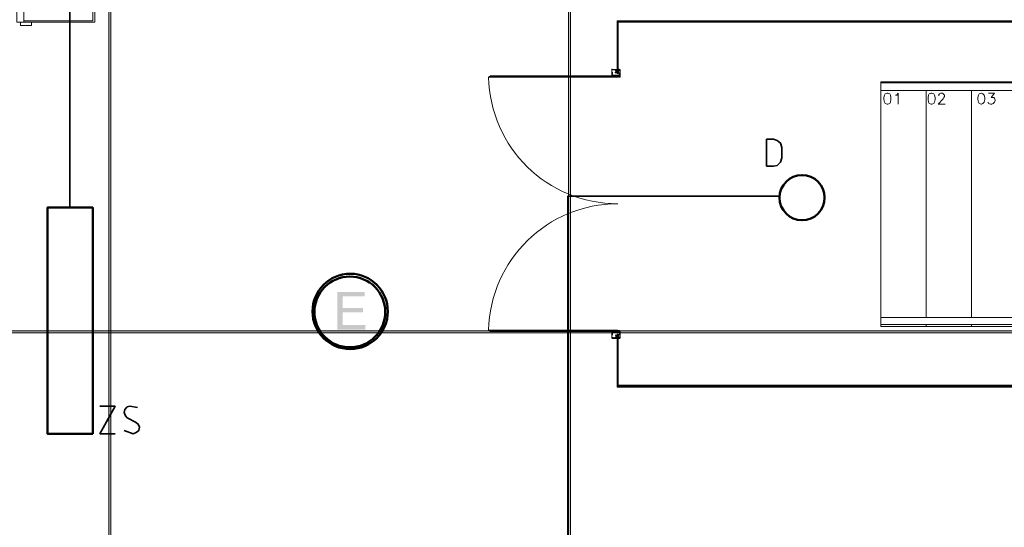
# Model space of a CAD drawing. Header units: millimetres. Extents: x 1.7 to 32.8, y 0.3 to 23.1.
# Tile 36 of 106: x 7.6 to 10.2, y 11.2 to 12.5. Entities that reach past the tile are written whole.
import ezdxf

# ---------------------------------------------------------------- set-up
doc = ezdxf.new("R2010")
doc.units = ezdxf.units.MM
doc.layers.add('PDF_Geometry', color=9, linetype='Continuous', true_color=0x808080)
doc.layers.add('PDF_Solid Fills', color=9, linetype='Continuous', true_color=0x808080)

msp = doc.modelspace()

# ---------------------------------------------------------------- hatches: boundary and pattern name
at = {"layer": 'PDF_Solid Fills', "transparency": 33554559}
for color, points in [(7, [(8.4858, 11.8263), (8.414, 11.8263), (8.414, 11.728), (8.4874, 11.728), (8.4874, 11.7396), (8.4276, 11.7396), (8.4276, 11.773), (8.4808, 11.773), (8.4808, 11.7846), (8.4276, 11.7846), (8.4276, 11.8146), (8.4858, 11.8146)]), (256, [(29.8551, 11.7213), (29.8551, 11.7246), (2.9827, 11.7246), (2.9827, 11.7196), (29.8551, 11.7196)])]:
    msp.add_hatch(color=color, dxfattribs=at).paths.add_polyline_path(points)

# ---------------------------------------------------------------- linework, layer by layer
at = {"layer": 'PDF_Geometry', "lineweight": 5}
for points in [[(7.8225, 22.921), (7.8225, 22.8592), (7.8175, 22.8592), (7.8175, 22.921), (7.8175, 0.2783), (7.8225, 0.2783)], [(9.0225, 22.921), (9.0225, 22.8592), (9.0173, 22.8592), (9.0173, 22.921), (9.0173, 0.2783), (9.0225, 0.2783)], [(29.8551, 11.7213), (29.8551, 11.7246), (2.9827, 11.7246), (2.9827, 11.7196), (29.8551, 11.7196)]]:
    msp.add_lwpolyline(points, close=True, dxfattribs=at)
at = {"layer": 'PDF_Geometry', "lineweight": 18}
for points in [[(16.4139, 16.0412), (16.6972, 16.0412), (16.6972, 14.8395), (15.1122, 14.8395), (15.1122, 12.8246), (14.0523, 12.8246), (8.8492, 12.8246), (7.7807, 12.8246), (7.7807, 12.5296), (7.5958, 12.5296), (7.5958, 12.5763), (7.7324, 12.5763), (7.7324, 13.0262), (7.7807, 13.0262), (7.7807, 12.9696)], [(7.5958, 12.5329), (7.7757, 12.5329), (7.7757, 12.8296), (8.8442, 12.8296), (8.8442, 12.9862), (8.3075, 12.9862), (8.3075, 14.6545), (10.1524, 14.6545)], [(9.1442, 12.5329), (9.1442, 12.4029), (9.1473, 12.4029), (9.1473, 12.5329), (9.1473, 12.5346)], [(11.494, 12.5329), (9.1491, 12.5329), (9.1473, 12.5313), (9.1491, 12.5329), (9.1473, 12.5296), (9.1491, 12.5313), (9.1491, 12.5296), (9.1491, 12.5329), (9.1473, 12.5329), (9.1473, 12.5296), (9.1491, 12.5296), (11.494, 12.5296), (11.494, 12.5329), (9.1442, 12.5329), (9.1442, 12.4079)], [(9.1458, 12.4029), (9.1458, 12.5329), (9.1458, 12.4029)], [(9.1473, 12.5329), (9.1491, 12.5313), (9.1473, 12.5329)], [(9.1473, 12.5313), (9.1491, 12.5296), (9.1473, 12.5313)], [(9.1473, 12.5296), (9.1473, 12.5313)], [(9.1491, 12.5329), (9.1491, 12.5346)], [(8.8108, 12.3863), (9.1458, 12.3863), (8.809, 12.3863), (8.8142, 12.3896), (9.1458, 12.3896), (9.1458, 12.3863)], [(9.1309, 12.4063), (9.1309, 12.4079)], [(9.1324, 12.4046), (9.1324, 12.4063), (9.1309, 12.4063), (9.1309, 12.4046), (9.1309, 12.3963), (9.1324, 12.3963), (9.1324, 12.3979), (9.1324, 12.3946), (9.1324, 12.3963), (9.1309, 12.3963), (9.1309, 12.3946), (9.1324, 12.3946), (9.1309, 12.3946), (9.1309, 12.3913), (9.1458, 12.3913), (9.1525, 12.3913), (9.1525, 12.3946), (9.1525, 12.3963), (9.1525, 12.3946)], [(9.1442, 12.3979), (9.1442, 12.3963), (9.1458, 12.3963), (9.1458, 12.3979), (9.1491, 12.3979), (9.1491, 12.3946), (9.1507, 12.3963), (9.1525, 12.3963), (9.1525, 12.4046), (9.1525, 12.4063), (9.1507, 12.4063), (9.1473, 12.4063), (9.1473, 12.4013), (9.1424, 12.4013), (9.1424, 12.4063), (9.1442, 12.4063), (9.1408, 12.4063), (9.1309, 12.4063), (9.1309, 12.3913), (9.1442, 12.3913), (9.1491, 12.3913)], [(9.1309, 12.3913), (9.1309, 12.3929)], [(9.1324, 12.3979), (9.1324, 12.3996)], [(9.1392, 12.4063), (9.134, 12.4063), (9.134, 12.4046)], [(9.1442, 12.3996), (9.1424, 12.3996), (9.1408, 12.4029), (9.1408, 12.3996), (9.1392, 12.3996), (9.1392, 12.3979), (9.1408, 12.3979), (9.1442, 12.3979), (9.1442, 12.3996), (9.1442, 12.3979), (9.1442, 12.3996), (9.1442, 12.4013), (9.1442, 12.4029), (9.1442, 12.4046), (9.1424, 12.4063)], [(9.1392, 12.4046), (9.1392, 12.4029)], [(9.1408, 12.4029), (9.1408, 12.4046)], [(9.1491, 12.4046), (9.1473, 12.3996), (9.1424, 12.3996), (9.1424, 12.4046)], [(9.1424, 12.3996), (9.1424, 12.4013)], [(9.1458, 12.4046), (9.1473, 12.4063), (9.1473, 12.4079)], [(9.1491, 12.4063), (9.1458, 12.4063)], [(9.1458, 12.3996), (9.1473, 12.3996)], [(9.1458, 12.3963), (9.1458, 12.3979)], [(9.1473, 12.4029), (9.1473, 12.4046)], [(9.1491, 12.3879), (9.1491, 12.3863), (9.1525, 12.3863), (9.1525, 12.4063), (9.1491, 12.4063), (9.1491, 12.4079)], [(9.1491, 12.3979), (9.1491, 12.3996), (9.1491, 12.4013)], [(9.1525, 12.3896), (9.1491, 12.3896), (9.1491, 12.3879), (9.1491, 12.3896)], [(9.1491, 12.3879), (9.1525, 12.3879), (9.1491, 12.3879)], [(9.1507, 12.4046), (9.1507, 12.4029)], [(9.1507, 12.3979), (9.1507, 12.3963)], [(9.1525, 12.3946), (9.1507, 12.3946), (9.1525, 12.3946)], [(9.1525, 12.3913), (9.1507, 12.3913)], [(9.8323, 12.3746), (9.8323, 12.3713), (11.0107, 12.3713)], [(10.7657, 11.7363), (9.8323, 11.7363), (9.8323, 12.3746), (11.0124, 12.3746)], [(9.9508, 12.3713), (9.9508, 12.3746)], [(10.0691, 12.3713), (10.0691, 12.3746)], [(10.7757, 11.7596), (9.8323, 11.7596), (9.8323, 12.3513), (11.004, 12.3513)], [(9.8707, 12.3396), (9.8741, 12.3396), (9.8775, 12.3446), (9.8775, 12.3163)], [(9.9508, 11.7596), (9.9508, 12.3513)], [(9.984, 12.3379), (9.984, 12.3413), (9.9858, 12.3429), (9.989, 12.3446), (9.9942, 12.3446), (9.9957, 12.3429), (9.9973, 12.3413), (9.9991, 12.3396), (9.9991, 12.3363), (9.9973, 12.3329), (9.9957, 12.3296), (9.9824, 12.3163), (10.0007, 12.3163)], [(10.0691, 11.7596), (10.0691, 12.3513)], [(10.114, 12.3446), (10.1291, 12.3446), (10.1208, 12.3329), (10.1273, 12.3329), (10.1291, 12.3313), (10.1307, 12.3263), (10.1307, 12.3246), (10.1291, 12.3213), (10.1258, 12.3179), (10.1224, 12.3163), (10.119, 12.3163), (10.114, 12.3179), (10.1124, 12.3196), (10.1124, 12.3213)], [(8.8124, 11.7246), (9.1458, 11.7246), (8.8108, 11.7246)], [(8.8142, 11.723), (9.1458, 11.723), (8.8124, 11.723)], [(9.1491, 11.7246), (9.1491, 11.723), (9.1525, 11.723), (9.1525, 11.7213), (9.1458, 11.7213), (9.1309, 11.7213), (9.1309, 11.7063), (9.1309, 11.7146), (9.1324, 11.7146)], [(9.1309, 11.7196), (9.1309, 11.7213), (9.1309, 11.723)], [(9.1324, 11.713), (9.1324, 11.7146), (9.1324, 11.713), (9.1324, 11.7163), (9.1309, 11.7163), (9.1324, 11.7163), (9.1324, 11.718), (9.1309, 11.718), (9.1309, 11.7196), (9.1442, 11.7196), (9.1491, 11.7196)], [(9.1491, 11.7263), (9.1491, 11.7246), (9.1473, 11.7246), (9.1473, 11.723), (9.1491, 11.723), (9.1491, 11.7246), (9.1507, 11.7246), (9.1507, 11.7263), (9.1507, 11.7246), (9.1507, 11.723), (9.1491, 11.723), (9.1525, 11.723), (9.1525, 11.7246), (9.1491, 11.7246), (9.1525, 11.7246), (9.1525, 11.7063), (9.1525, 11.7146), (9.1507, 11.7146), (9.1507, 11.713)], [(9.1507, 11.723), (9.1507, 11.7246), (9.1507, 11.7263)], [(9.1525, 11.7196), (9.1507, 11.7196)], [(10.7674, 11.7413), (9.8323, 11.7413), (9.8323, 11.7363)], [(9.9508, 11.7363), (9.9508, 11.7413)], [(10.0691, 11.7363), (10.0691, 11.7413)], [(9.1309, 11.708), (9.1309, 11.7063), (9.1324, 11.7063), (9.1324, 11.708), (9.1324, 11.7063)], [(9.1442, 11.7046), (9.1408, 11.7046), (9.1309, 11.7046)], [(9.1392, 11.708), (9.1392, 11.7063), (9.134, 11.7063), (9.134, 11.708)], [(9.1408, 11.713), (9.1392, 11.713), (9.1408, 11.713)], [(9.1507, 11.7163), (9.1491, 11.7163), (9.1491, 11.713), (9.1458, 11.713), (9.1458, 11.7146), (9.1458, 11.7163), (9.1442, 11.7163), (9.1442, 11.7146), (9.1442, 11.7163), (9.1442, 11.7146), (9.1442, 11.713), (9.1424, 11.713), (9.1408, 11.708), (9.1408, 11.7096)], [(9.1442, 11.7113), (9.1442, 11.713), (9.1408, 11.713), (9.1408, 11.7096), (9.1408, 11.7113)], [(9.1408, 11.7063), (9.1408, 11.708)], [(9.1424, 11.713), (9.1424, 11.7146)], [(9.1491, 11.7113), (9.1491, 11.7096), (9.1491, 11.708), (9.1491, 11.7063), (9.1473, 11.7113), (9.1424, 11.7113), (9.1424, 11.7063), (9.1424, 11.7113), (9.1473, 11.7113), (9.1473, 11.7063)], [(9.1424, 11.7063), (9.1442, 11.7063), (9.1424, 11.7063)], [(9.1442, 11.578), (9.1442, 11.7096), (9.1473, 11.7096), (9.1473, 11.708), (9.1473, 11.7063), (9.1458, 11.7063), (9.1491, 11.7063)], [(9.1473, 11.578), (9.1473, 11.5796), (9.1491, 11.578), (9.1473, 11.5813), (9.1491, 11.5796), (9.1473, 11.583), (9.1473, 11.5813), (9.1491, 11.583), (11.494, 11.583), (11.494, 11.578), (9.1442, 11.578), (9.1442, 11.703)], [(9.1458, 11.713), (9.1473, 11.713)], [(9.1458, 11.7096), (9.1458, 11.578), (9.1458, 11.7096)], [(9.1507, 11.7046), (9.1473, 11.7046)], [(9.1525, 11.7046), (9.1491, 11.7046)], [(9.1525, 11.7063), (9.1507, 11.7063), (9.1507, 11.708)], [(9.1473, 11.5796), (9.1491, 11.5813), (9.1473, 11.578), (9.1491, 11.5796), (9.1491, 11.578)], [(9.1491, 11.5813), (9.1491, 11.583), (9.1491, 11.5813)], [(11.494, 11.5813), (9.1491, 11.5813)], [(11.494, 11.5796), (9.1491, 11.5796), (11.494, 11.5796)]]:
    msp.add_lwpolyline(points, dxfattribs=at)
at = {"layer": 'PDF_Geometry', "color": 7, "lineweight": 35}
for points in [[(7.7159, 12.7079), (7.7159, 12.0463)], [(9.0157, 10.8013), (9.0157, 12.0763), (9.5674, 12.0763)], [(7.7942, 11.528), (7.8342, 11.528), (7.7942, 11.4563), (7.8342, 11.4563)], [(7.8924, 11.5246), (7.8726, 11.528), (7.8658, 11.5263), (7.8592, 11.5196), (7.8574, 11.5113), (7.8608, 11.503), (7.8658, 11.498), (7.8875, 11.4863), (7.8942, 11.4813), (7.8974, 11.473), (7.8958, 11.4646), (7.889, 11.4596), (7.8809, 11.4563), (7.8574, 11.4646)]]:
    msp.add_lwpolyline(points, dxfattribs=at)
at = {"layer": 'PDF_Geometry', "lineweight": 18}
for points in [[(7.5825, 12.5763), (7.5825, 12.5579), (7.5776, 12.5579), (7.5776, 12.5296), (7.5958, 12.5296), (7.5958, 12.5763)], [(7.6157, 12.5296), (7.6157, 12.5213), (7.5891, 12.5213), (7.5875, 12.5213), (7.5875, 12.5229), (7.5875, 12.5296)], [(9.1442, 12.4029), (9.1442, 12.5329)], [(9.1458, 12.4029), (9.1458, 12.5329)], [(9.1491, 12.5313), (11.494, 12.5313)], [(8.8124, 12.3879), (9.1458, 12.3879)], [(9.1408, 12.4063), (9.1408, 12.4046), (9.1408, 12.4063), (9.1408, 12.4029), (9.1408, 12.4046)], [(9.1507, 12.3896), (9.1507, 12.3879), (9.1491, 12.3879), (9.1473, 12.3879), (9.1507, 12.3879)], [(9.1491, 12.3879), (9.1473, 12.3879), (9.1491, 12.3863)], [(9.1491, 12.4063), (9.1491, 12.4046), (9.1491, 12.4063), (9.1491, 12.4029), (9.1491, 12.4046)], [(9.1525, 12.3879), (9.1507, 12.3879)], [(9.849, 12.3446), (9.8441, 12.3429), (9.8425, 12.3396), (9.8407, 12.3329), (9.8407, 12.3279), (9.8425, 12.3213), (9.8441, 12.3179), (9.849, 12.3163), (9.8508, 12.3163), (9.8558, 12.3179), (9.8574, 12.3213), (9.859, 12.3279), (9.859, 12.3329), (9.8574, 12.3396), (9.8558, 12.3429), (9.8508, 12.3446)], [(9.9641, 12.3446), (9.959, 12.3429), (9.9574, 12.3396), (9.9558, 12.3329), (9.9558, 12.3279), (9.9574, 12.3213), (9.959, 12.3179), (9.9641, 12.3163), (9.9657, 12.3163), (9.9707, 12.3179), (9.9725, 12.3213), (9.9741, 12.3279), (9.9741, 12.3329), (9.9725, 12.3396), (9.9707, 12.3429), (9.9657, 12.3446)], [(10.0942, 12.3446), (10.089, 12.3429), (10.0874, 12.3396), (10.0858, 12.3329), (10.0858, 12.3279), (10.0874, 12.3213), (10.089, 12.3179), (10.0942, 12.3163), (10.0957, 12.3163), (10.0991, 12.3179), (10.1025, 12.3213), (10.1041, 12.3279), (10.1041, 12.3329), (10.1025, 12.3396), (10.0991, 12.3429), (10.0957, 12.3446)], [(9.1491, 11.723), (9.1491, 11.7246), (9.1473, 11.7246), (9.1473, 11.723)], [(9.1525, 11.7246), (9.1507, 11.723), (9.1507, 11.7246)], [(9.1525, 11.7196), (9.1525, 11.718)], [(9.1442, 11.7096), (9.1442, 11.578), (9.1442, 11.708)], [(9.1458, 11.7163), (9.1458, 11.7146)], [(9.1458, 11.7096), (9.1458, 11.578)], [(9.1473, 11.578), (9.1473, 11.708)], [(9.1525, 11.718), (9.1525, 11.7163), (9.1507, 11.7163), (9.1507, 11.718)], [(9.1491, 11.578), (9.1491, 11.5829), (9.1475, 11.5829), (9.1475, 11.578)]]:
    msp.add_lwpolyline(points, close=True, dxfattribs=at)
msp.add_lwpolyline([(9.1458, 11.723), (9.1458, 11.7263), (8.809, 11.7263, -0.407246), (9.1458, 12.0563, -0.409229), (8.809, 12.3863)], format="xyb", dxfattribs=at)
at = {"layer": 'PDF_Geometry', "color": 7, "lineweight": 35}
msp.add_lwpolyline([(9.5342, 12.1546), (9.5525, 12.1546), (9.5624, 12.1563), (9.5707, 12.1646), (9.5741, 12.1763), (9.5741, 12.2029), (9.5707, 12.2146), (9.5624, 12.2213), (9.5525, 12.2246), (9.5342, 12.2246)], close=True, dxfattribs=at)
at = {"layer": 'PDF_Geometry', "color": 3, "lineweight": 50}
msp.add_lwpolyline([(7.7757, 11.4563), (7.7757, 12.0463), (7.6574, 12.0463), (7.6574, 11.4563)], close=True, dxfattribs=at)
msp.add_circle((9.627, 12.0721), 0.0589, dxfattribs=at)
at = {"layer": 'PDF_Geometry', "color": 4, "lineweight": 50}
for centre, radius in [((8.4476, 11.7753), 0.0983), ((8.4467, 11.7739), 0.0923)]:
    msp.add_circle(centre, radius, dxfattribs=at)
at = {"layer": 'PDF_Solid Fills', "lineweight": 5, "transparency": 33554559}
for points in [[(7.8175, 0.2783), (7.8225, 0.2783), (7.8175, 22.921), (7.8225, 22.921)], [(9.0173, 0.2783), (9.0225, 0.2783), (9.0173, 22.921), (9.0225, 22.921)]]:
    msp.add_solid(points, dxfattribs=at)

doc.saveas('drawing.dxf')
